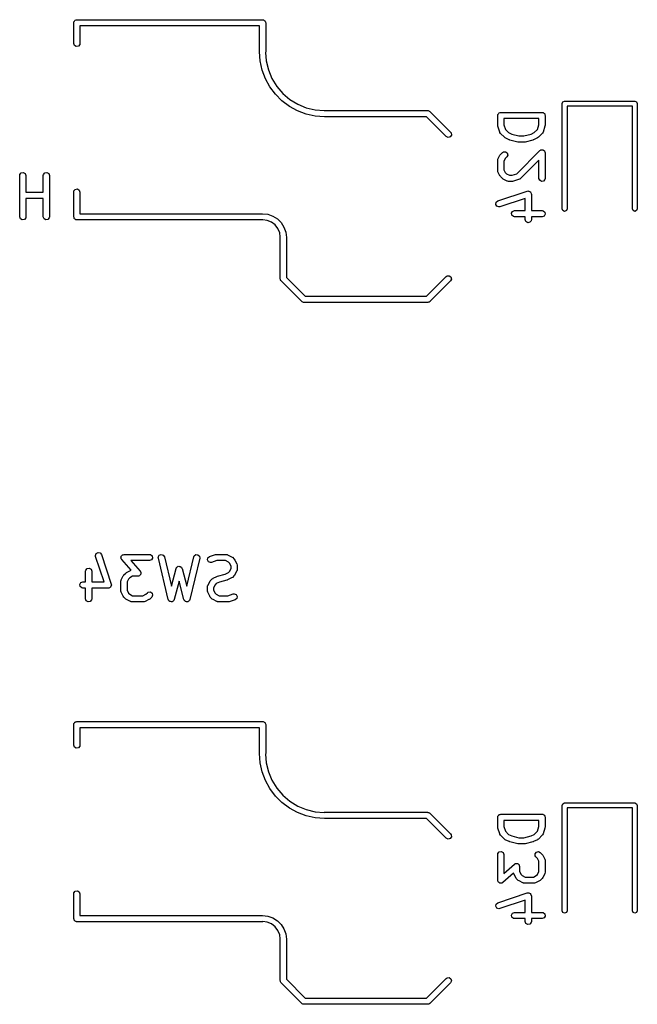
# Model space of a CAD drawing. Extents: x 3.18 to 5.53, y -3.25 to -0.52.
# Tile 7 of 25: x 4.94 to 5.53, y -3.25 to -2.31. Entities that reach past the tile are written whole.
import ezdxf

# ---------------------------------------------------------------- set-up
doc = ezdxf.new("R2010")
doc.units = 0
doc.header["$MEASUREMENT"] = 0
doc.layers.add('BLACK', color=7, linetype='CONTINUOUS')

msp = doc.modelspace()

# ---------------------------------------------------------------- linework, layer by layer
at = {"layer": 'BLACK', "linetype": 'CONTINUOUS'}
for p, q in [((4.99212, -2.31791), (4.99219, -2.31753)), ((4.99212, -2.3376), (4.99212, -2.31791)), ((4.99217, -2.3174), (4.99223, -2.31729)), ((4.99219, -2.31753), (4.99217, -2.3174)), ((4.99223, -2.31729), (4.9923, -2.3169)), ((4.9923, -2.3169), (4.99279, -2.31631)), ((4.99279, -2.31631), (4.99318, -2.31565)), ((4.99318, -2.31565), (4.99343, -2.31556)), ((4.99343, -2.31556), (4.9936, -2.31536)), ((4.9936, -2.31536), (4.99436, -2.31522)), ((4.99436, -2.31522), (4.99508, -2.31496)), ((4.99508, -2.31496), (5.17224, -2.31496)), ((5.17224, -2.31496), (5.17263, -2.31503)), ((5.17263, -2.31503), (5.17275, -2.315)), ((5.17275, -2.315), (5.17287, -2.31507)), ((5.17287, -2.31507), (5.17325, -2.31514)), ((5.17325, -2.31514), (5.17384, -2.31563)), ((5.17384, -2.31563), (5.1745, -2.31601)), ((5.1745, -2.31601), (5.17459, -2.31626)), ((5.17459, -2.31626), (5.1748, -2.31644)), ((5.1748, -2.31644), (5.17493, -2.31719)), ((5.17493, -2.31719), (5.17519, -2.31791)), ((5.17519, -2.31791), (5.17519, -2.34547)), ((5.16929, -2.32087), (4.99803, -2.32087)), ((4.99803, -2.32087), (4.99803, -2.3376)), ((5.16929, -2.34547), (5.16929, -2.32087)), ((4.99281, -2.3395), (4.99212, -2.3376)), ((4.99803, -2.3376), (4.99785, -2.33861)), ((4.99456, -2.34051), (4.99281, -2.3395)), ((4.99655, -2.34015), (4.99456, -2.34051)), ((4.99785, -2.33861), (4.99655, -2.34015)), ((5.16992, -2.3543), (5.16929, -2.34547)), ((5.16929, -2.34547), (5.16929, -2.34547)), ((5.17519, -2.34547), (5.17507, -2.34615)), ((5.17507, -2.34615), (5.17571, -2.35427)), ((5.1718, -2.36294), (5.16992, -2.3543)), ((5.17571, -2.35427), (5.17777, -2.36286)), ((5.17489, -2.37123), (5.1718, -2.36294)), ((5.17777, -2.36286), (5.18115, -2.37102)), ((5.17913, -2.379), (5.17489, -2.37123)), ((5.18115, -2.37102), (5.18577, -2.37855)), ((5.18443, -2.38608), (5.17913, -2.379)), ((5.18577, -2.37855), (5.1915, -2.38526)), ((5.19069, -2.39233), (5.18443, -2.38608)), ((5.19777, -2.39764), (5.19069, -2.39233)), ((5.1915, -2.38526), (5.19822, -2.391)), ((5.19822, -2.391), (5.20575, -2.39561)), ((5.45794, -2.39501), (5.45863, -2.39334)), ((5.45863, -2.39334), (5.4603, -2.39265)), ((5.4603, -2.39265), (5.52723, -2.39265)), ((5.52723, -2.39265), (5.5289, -2.39334)), ((5.5289, -2.39334), (5.52959, -2.39501)), ((5.20554, -2.40188), (5.19777, -2.39764)), ((5.21383, -2.40497), (5.20554, -2.40188)), ((5.20575, -2.39561), (5.21391, -2.39899)), ((5.21391, -2.39899), (5.22249, -2.40105)), ((5.22249, -2.40105), (5.23087, -2.40171)), ((5.23087, -2.40171), (5.2313, -2.40157)), ((5.2313, -2.40157), (5.32972, -2.40157)), ((5.32972, -2.40157), (5.3299, -2.40161)), ((5.3299, -2.40161), (5.32998, -2.40158)), ((5.32998, -2.40158), (5.3301, -2.40164)), ((5.3301, -2.40164), (5.33073, -2.40175)), ((5.33073, -2.40175), (5.33123, -2.40217)), ((5.33123, -2.40217), (5.33181, -2.40244)), ((5.33181, -2.40244), (5.35149, -2.42212)), ((5.39772, -2.40391), (5.39789, -2.4037)), ((5.39789, -2.4037), (5.39865, -2.40357)), ((5.39865, -2.40357), (5.39937, -2.40331)), ((5.39937, -2.40331), (5.43874, -2.40331)), ((5.43874, -2.40331), (5.43912, -2.40338)), ((5.43912, -2.40338), (5.43925, -2.40335)), ((5.43925, -2.40335), (5.43937, -2.40342)), ((5.43937, -2.40342), (5.43975, -2.40349)), ((5.43975, -2.40349), (5.44034, -2.40398)), ((5.45794, -2.49541), (5.45794, -2.39501)), ((5.52487, -2.39737), (5.46266, -2.39737)), ((5.46266, -2.39737), (5.46266, -2.49541)), ((5.52487, -2.49541), (5.52487, -2.39737)), ((5.52959, -2.39501), (5.52959, -2.49541)), ((5.22247, -2.40685), (5.21383, -2.40497)), ((5.2313, -2.40748), (5.22247, -2.40685)), ((5.3285, -2.40748), (5.2313, -2.40748)), ((5.34732, -2.4263), (5.3285, -2.40748)), ((5.39642, -2.40626), (5.39648, -2.40588)), ((5.39642, -2.41563), (5.39642, -2.40626)), ((5.39646, -2.40575), (5.39653, -2.40563)), ((5.39648, -2.40588), (5.39646, -2.40575)), ((5.39653, -2.40563), (5.39659, -2.40525)), ((5.39659, -2.40525), (5.39709, -2.40466)), ((5.39709, -2.40466), (5.39747, -2.404)), ((5.39747, -2.404), (5.39772, -2.40391)), ((5.40232, -2.40921), (5.40232, -2.41516)), ((5.43579, -2.40921), (5.40232, -2.40921)), ((5.43579, -2.41516), (5.43579, -2.40921)), ((5.44034, -2.40398), (5.441, -2.40436)), ((5.441, -2.40436), (5.44109, -2.40461)), ((5.44109, -2.40461), (5.4413, -2.40478)), ((5.4413, -2.40478), (5.44143, -2.40554)), ((5.44143, -2.40554), (5.44169, -2.40626)), ((5.44169, -2.40626), (5.44169, -2.41563)), ((5.35149, -2.42212), (5.35208, -2.42296)), ((5.39644, -2.41569), (5.39642, -2.41563)), ((5.39657, -2.41657), (5.39644, -2.41569)), ((5.39844, -2.42219), (5.39657, -2.41657)), ((5.39855, -2.42233), (5.39844, -2.42219)), ((5.39857, -2.42251), (5.39855, -2.42233)), ((5.39916, -2.42335), (5.39857, -2.42251)), ((5.40232, -2.41516), (5.40382, -2.41966)), ((5.40382, -2.41966), (5.40674, -2.42258)), ((5.43137, -2.42258), (5.43428, -2.41966)), ((5.43428, -2.41966), (5.43579, -2.41516)), ((5.43967, -2.42219), (5.43918, -2.42309)), ((5.44154, -2.41657), (5.43967, -2.42219)), ((5.44169, -2.41563), (5.44154, -2.4165)), ((5.44154, -2.4165), (5.44154, -2.41657)), ((5.34915, -2.42715), (5.34732, -2.4263)), ((5.3511, -2.42663), (5.34915, -2.42715)), ((5.35226, -2.42498), (5.3511, -2.42663)), ((5.35208, -2.42296), (5.35226, -2.42498)), ((5.40291, -2.4271), (5.39916, -2.42335)), ((5.40296, -2.42712), (5.40291, -2.4271)), ((5.40367, -2.42765), (5.40296, -2.42712)), ((5.40742, -2.42952), (5.40367, -2.42765)), ((5.40674, -2.42258), (5.40977, -2.4241)), ((5.40756, -2.42954), (5.40742, -2.42952)), ((5.40803, -2.42975), (5.40756, -2.42954)), ((5.41553, -2.43162), (5.40803, -2.42975)), ((5.40977, -2.4241), (5.41661, -2.4258)), ((5.41566, -2.43161), (5.41553, -2.43162)), ((5.41624, -2.43171), (5.41566, -2.43161)), ((5.42187, -2.43171), (5.41624, -2.43171)), ((5.41661, -2.4258), (5.4215, -2.4258)), ((5.4215, -2.4258), (5.42834, -2.4241)), ((5.42199, -2.43166), (5.42187, -2.43171)), ((5.42258, -2.43162), (5.42199, -2.43166)), ((5.43008, -2.42975), (5.42258, -2.43162)), ((5.42834, -2.4241), (5.43137, -2.42258)), ((5.4302, -2.42967), (5.43008, -2.42975)), ((5.43069, -2.42952), (5.4302, -2.42967)), ((5.43444, -2.42765), (5.43069, -2.42952)), ((5.43448, -2.4276), (5.43444, -2.42765)), ((5.4352, -2.4271), (5.43448, -2.4276)), ((5.43895, -2.42335), (5.4352, -2.4271)), ((5.43903, -2.42319), (5.43895, -2.42335)), ((5.43918, -2.42309), (5.43903, -2.42319)), ((5.40103, -2.44167), (5.40187, -2.44108)), ((5.40187, -2.44108), (5.40388, -2.4409)), ((5.40388, -2.4409), (5.40554, -2.44206)), ((5.41465, -2.4618), (5.43665, -2.43979)), ((5.43665, -2.43979), (5.43718, -2.43942)), ((5.43718, -2.43942), (5.43726, -2.43932)), ((5.43726, -2.43932), (5.43734, -2.43931)), ((5.43734, -2.43931), (5.43749, -2.4392)), ((5.43749, -2.4392), (5.43838, -2.43913)), ((5.43838, -2.43913), (5.43925, -2.43897)), ((5.43925, -2.43897), (5.43937, -2.43904)), ((5.43937, -2.43904), (5.4395, -2.43903)), ((5.4395, -2.43903), (5.44023, -2.43954)), ((5.44023, -2.43954), (5.441, -2.43998)), ((5.441, -2.43998), (5.44105, -2.44011)), ((5.44105, -2.44011), (5.44116, -2.44019)), ((5.44116, -2.44019), (5.44139, -2.44105)), ((5.44139, -2.44105), (5.44169, -2.44188)), ((5.39642, -2.44938), (5.39659, -2.44837)), ((5.39642, -2.45875), (5.39642, -2.44938)), ((5.39659, -2.44837), (5.39671, -2.44823)), ((5.39671, -2.44823), (5.39673, -2.44806)), ((5.39673, -2.44806), (5.3986, -2.44431)), ((5.3986, -2.44431), (5.39913, -2.4436)), ((5.39913, -2.4436), (5.39916, -2.44354)), ((5.39916, -2.44354), (5.40103, -2.44167)), ((5.40367, -2.44738), (5.40232, -2.45008)), ((5.40232, -2.45008), (5.40232, -2.45806)), ((5.40521, -2.44584), (5.40367, -2.44738)), ((5.40606, -2.44401), (5.40521, -2.44584)), ((5.40554, -2.44206), (5.40606, -2.44401)), ((5.43579, -2.44901), (5.41833, -2.46647)), ((5.43579, -2.46625), (5.43579, -2.44901)), ((5.44169, -2.44188), (5.44169, -2.46625)), ((5.39648, -2.45892), (5.39642, -2.45875)), ((5.39644, -2.45909), (5.39648, -2.45892)), ((5.39673, -2.46007), (5.39644, -2.45909)), ((5.3986, -2.46382), (5.39673, -2.46007)), ((5.40232, -2.45806), (5.40367, -2.46075)), ((4.94057, -2.46368), (4.94075, -2.46267)), ((4.94057, -2.50305), (4.94057, -2.46368)), ((4.94075, -2.46267), (4.94204, -2.46112)), ((4.94204, -2.46112), (4.94403, -2.46077)), ((4.94403, -2.46077), (4.94578, -2.46178)), ((4.94578, -2.46178), (4.94647, -2.46368)), ((4.94647, -2.46368), (4.94647, -2.47947)), ((4.96306, -2.46368), (4.96324, -2.46267)), ((4.96306, -2.47947), (4.96306, -2.46368)), ((4.96324, -2.46267), (4.96454, -2.46112)), ((4.96454, -2.46112), (4.96653, -2.46077)), ((4.96653, -2.46077), (4.96828, -2.46178)), ((4.96828, -2.46178), (4.96897, -2.46368)), ((4.96897, -2.46368), (4.96897, -2.50305)), ((5.39865, -2.46387), (5.3986, -2.46382)), ((5.39916, -2.46459), (5.39865, -2.46387)), ((5.40103, -2.46647), (5.39916, -2.46459)), ((5.40109, -2.46649), (5.40103, -2.46647)), ((5.4018, -2.46702), (5.40109, -2.46649)), ((5.40555, -2.46889), (5.4018, -2.46702)), ((5.40367, -2.46075), (5.40487, -2.46195)), ((5.40487, -2.46195), (5.40757, -2.4633)), ((5.40572, -2.46891), (5.40555, -2.46889)), ((5.40586, -2.46903), (5.40572, -2.46891)), ((5.40687, -2.46921), (5.40586, -2.46903)), ((5.41062, -2.46921), (5.40687, -2.46921)), ((5.40757, -2.4633), (5.41014, -2.4633)), ((5.41014, -2.4633), (5.41465, -2.4618)), ((5.41068, -2.46918), (5.41062, -2.46921)), ((5.41155, -2.46905), (5.41068, -2.46918)), ((5.41718, -2.46718), (5.41155, -2.46905)), ((5.41731, -2.46707), (5.41718, -2.46718)), ((5.41749, -2.46705), (5.41731, -2.46707)), ((5.41833, -2.46647), (5.41749, -2.46705)), ((5.43648, -2.46815), (5.43579, -2.46625)), ((5.43823, -2.46916), (5.43648, -2.46815)), ((5.44022, -2.46881), (5.43823, -2.46916)), ((5.44151, -2.46726), (5.44022, -2.46881)), ((5.44169, -2.46625), (5.44151, -2.46726)), ((4.99212, -2.47933), (4.9923, -2.47832)), ((4.9923, -2.47832), (4.9936, -2.47677)), ((4.9936, -2.47677), (4.99559, -2.47642)), ((4.99559, -2.47642), (4.99734, -2.47743)), ((4.99734, -2.47743), (4.99803, -2.47933)), ((5.39656, -2.48782), (5.42468, -2.47845)), ((5.42468, -2.47845), (5.4257, -2.4783)), ((5.4257, -2.4783), (5.42591, -2.47838)), ((5.42591, -2.47838), (5.42613, -2.47834)), ((5.42613, -2.47834), (5.42683, -2.47875)), ((5.42683, -2.47875), (5.42758, -2.47904)), ((4.94647, -2.47947), (4.96306, -2.47947)), ((4.96306, -2.48538), (4.94647, -2.48538)), ((4.94647, -2.48538), (4.94647, -2.50305)), ((4.96306, -2.50305), (4.96306, -2.48538)), ((4.99212, -2.50295), (4.99212, -2.47933)), ((4.99803, -2.47933), (4.99803, -2.5)), ((5.39498, -2.48908), (5.39656, -2.48782)), ((5.42266, -2.48535), (5.39843, -2.49343)), ((5.42266, -2.49705), (5.42266, -2.48535)), ((5.42758, -2.47904), (5.42768, -2.47924)), ((5.42768, -2.47924), (5.42788, -2.47935)), ((5.42788, -2.47935), (5.42815, -2.48011)), ((5.42815, -2.48011), (5.42854, -2.48082)), ((5.42854, -2.48082), (5.42849, -2.48104)), ((5.42849, -2.48104), (5.42857, -2.48125)), ((5.42857, -2.48125), (5.42857, -2.49705)), ((5.39457, -2.49106), (5.39498, -2.48908)), ((5.39554, -2.49283), (5.39457, -2.49106)), ((5.39741, -2.49358), (5.39554, -2.49283)), ((5.39843, -2.49343), (5.39741, -2.49358)), ((5.41059, -2.49774), (5.41249, -2.49705)), ((5.41249, -2.49705), (5.42266, -2.49705)), ((5.42857, -2.49705), (5.43874, -2.49705)), ((5.43874, -2.49705), (5.43975, -2.49722)), ((5.43975, -2.49722), (5.4413, -2.49852)), ((5.45863, -2.49708), (5.45794, -2.49541)), ((5.4603, -2.49777), (5.45863, -2.49708)), ((5.46197, -2.49708), (5.4603, -2.49777)), ((5.46266, -2.49541), (5.46197, -2.49708)), ((5.52556, -2.49708), (5.52487, -2.49541)), ((5.52723, -2.49777), (5.52556, -2.49708)), ((5.5289, -2.49708), (5.52723, -2.49777)), ((5.52959, -2.49541), (5.5289, -2.49708)), ((4.94126, -2.50494), (4.94057, -2.50305)), ((4.94301, -2.50595), (4.94126, -2.50494)), ((4.945, -2.5056), (4.94301, -2.50595)), ((4.9463, -2.50406), (4.945, -2.5056)), ((4.94647, -2.50305), (4.9463, -2.50406)), ((4.96376, -2.50494), (4.96306, -2.50305)), ((4.9655, -2.50595), (4.96376, -2.50494)), ((4.96749, -2.5056), (4.9655, -2.50595)), ((4.96879, -2.50406), (4.96749, -2.5056)), ((4.96897, -2.50305), (4.96879, -2.50406)), ((4.99239, -2.50367), (4.99212, -2.50295)), ((4.99252, -2.50443), (4.99239, -2.50367)), ((4.99272, -2.5046), (4.99252, -2.50443)), ((4.99281, -2.50485), (4.99272, -2.5046)), ((4.99348, -2.50523), (4.99281, -2.50485)), ((4.99407, -2.50573), (4.99348, -2.50523)), ((4.99445, -2.50579), (4.99407, -2.50573)), ((4.99456, -2.50586), (4.99445, -2.50579)), ((4.99469, -2.50584), (4.99456, -2.50586)), ((4.99508, -2.5059), (4.99469, -2.50584)), ((5.17224, -2.5059), (4.99508, -2.5059)), ((4.99803, -2.5), (5.17224, -2.5)), ((5.17224, -2.5), (5.17224, -2.5)), ((5.17224, -2.5), (5.17224, -2.5)), ((5.17224, -2.5), (5.17728, -2.50057)), ((5.17256, -2.5058), (5.17224, -2.5059)), ((5.17224, -2.5059), (5.17224, -2.5059)), ((5.17661, -2.50634), (5.17256, -2.5058)), ((5.18068, -2.50802), (5.17661, -2.50634)), ((5.17728, -2.50057), (5.18206, -2.50224)), ((5.18206, -2.50224), (5.18636, -2.50494)), ((5.18636, -2.50494), (5.18994, -2.50852)), ((5.40958, -2.49949), (5.41059, -2.49774)), ((5.40994, -2.50148), (5.40958, -2.49949)), ((5.41148, -2.50277), (5.40994, -2.50148)), ((5.41249, -2.50295), (5.41148, -2.50277)), ((5.42266, -2.50295), (5.41249, -2.50295)), ((5.42266, -2.50562), (5.42266, -2.50295)), ((5.42335, -2.50752), (5.42266, -2.50562)), ((5.42839, -2.50663), (5.42709, -2.50818)), ((5.42857, -2.50562), (5.42839, -2.50663)), ((5.43874, -2.50295), (5.42857, -2.50295)), ((5.42857, -2.50295), (5.42857, -2.50562)), ((5.44064, -2.50226), (5.43874, -2.50295)), ((5.44165, -2.50051), (5.44064, -2.50226)), ((5.4413, -2.49852), (5.44165, -2.50051)), ((5.18417, -2.5107), (5.18068, -2.50802)), ((5.18686, -2.5142), (5.18417, -2.5107)), ((5.18854, -2.51827), (5.18686, -2.5142)), ((5.18994, -2.50852), (5.19264, -2.51281)), ((5.19264, -2.51281), (5.19431, -2.5176)), ((5.4251, -2.50853), (5.42335, -2.50752)), ((5.42709, -2.50818), (5.4251, -2.50853)), ((5.18906, -2.52217), (5.18854, -2.51827)), ((5.18897, -2.52264), (5.18906, -2.52217)), ((5.18897, -2.56201), (5.18897, -2.52264)), ((5.19431, -2.5176), (5.19488, -2.52263)), ((5.19488, -2.52263), (5.19488, -2.52264)), ((5.19488, -2.52264), (5.19488, -2.52264)), ((5.19488, -2.52264), (5.19488, -2.52264)), ((5.19488, -2.52264), (5.19488, -2.56078)), ((5.18919, -2.56261), (5.18897, -2.56201)), ((5.18925, -2.56325), (5.18919, -2.56261)), ((5.18962, -2.56378), (5.18925, -2.56325)), ((5.19488, -2.56078), (5.21283, -2.57874)), ((5.3285, -2.57874), (5.34732, -2.55992)), ((5.34732, -2.55992), (5.34816, -2.55933)), ((5.34816, -2.55933), (5.35017, -2.55915)), ((5.35017, -2.55915), (5.35183, -2.56031)), ((5.35235, -2.56226), (5.35149, -2.56409)), ((5.35183, -2.56031), (5.35235, -2.56226)), ((5.18966, -2.5639), (5.18962, -2.56378)), ((5.18973, -2.56394), (5.18966, -2.5639)), ((5.18984, -2.56409), (5.18973, -2.56394)), ((5.20952, -2.58378), (5.18984, -2.56409)), ((5.35149, -2.56409), (5.33181, -2.58378)), ((5.21283, -2.57874), (5.3285, -2.57874)), ((5.21011, -2.58405), (5.20952, -2.58378)), ((5.2106, -2.58447), (5.21011, -2.58405)), ((5.21124, -2.58458), (5.2106, -2.58447)), ((5.21135, -2.58463), (5.21124, -2.58458)), ((5.21143, -2.58461), (5.21135, -2.58463)), ((5.21161, -2.58464), (5.21143, -2.58461)), ((5.32972, -2.58464), (5.21161, -2.58464)), ((5.33033, -2.58442), (5.32972, -2.58464)), ((5.33097, -2.58437), (5.33033, -2.58442)), ((5.3315, -2.584), (5.33097, -2.58437)), ((5.33162, -2.58395), (5.3315, -2.584)), ((5.33166, -2.58388), (5.33162, -2.58395)), ((5.33181, -2.58378), (5.33166, -2.58388)), ((5.01275, -2.82589), (5.01349, -2.82401)), ((5.0129, -2.82691), (5.01275, -2.82589)), ((5.01349, -2.82401), (5.01527, -2.82305)), ((5.01527, -2.82305), (5.01724, -2.82346)), ((5.01724, -2.82346), (5.0185, -2.82504)), ((5.0185, -2.82504), (5.02787, -2.85316)), ((5.03728, -2.8269), (5.03777, -2.82628)), ((5.03777, -2.82628), (5.03817, -2.82559)), ((5.03817, -2.82559), (5.03839, -2.82551)), ((5.03839, -2.82551), (5.03854, -2.82532)), ((5.03854, -2.82532), (5.03932, -2.82517)), ((5.03932, -2.82517), (5.04007, -2.8249)), ((5.04007, -2.8249), (5.06444, -2.8249)), ((5.06444, -2.8249), (5.06545, -2.82507)), ((5.06545, -2.82507), (5.067, -2.82637)), ((5.07276, -2.82751), (5.07366, -2.8257)), ((5.07366, -2.8257), (5.07552, -2.8249)), ((5.07552, -2.8249), (5.07745, -2.82548)), ((5.07745, -2.82548), (5.07856, -2.82716)), ((5.10656, -2.82716), (5.10697, -2.82622)), ((5.10697, -2.82622), (5.10859, -2.82502)), ((5.10859, -2.82502), (5.11061, -2.82514)), ((5.11061, -2.82514), (5.11208, -2.82653)), ((5.12163, -2.82692), (5.12725, -2.82505)), ((5.12725, -2.82505), (5.12812, -2.82492)), ((5.12812, -2.82492), (5.12818, -2.8249)), ((5.12818, -2.8249), (5.13756, -2.8249)), ((5.13756, -2.8249), (5.13857, -2.82507)), ((5.13857, -2.82507), (5.1387, -2.82519)), ((5.1387, -2.82519), (5.13888, -2.82521)), ((5.13888, -2.82521), (5.14263, -2.82708)), ((5.02098, -2.85114), (5.0129, -2.82691)), ((5.03716, -2.82734), (5.03728, -2.82713)), ((5.0373, -2.82812), (5.03716, -2.82734)), ((5.03728, -2.82713), (5.03728, -2.8269)), ((5.03732, -2.82892), (5.0373, -2.82812)), ((5.03749, -2.8292), (5.03732, -2.82892)), ((5.03751, -2.82932), (5.03749, -2.8292)), ((5.03762, -2.82941), (5.03751, -2.82932)), ((5.03785, -2.82979), (5.03762, -2.82941)), ((5.04681, -2.84004), (5.03785, -2.82979)), ((5.06444, -2.8308), (5.04658, -2.8308)), ((5.04658, -2.8308), (5.05542, -2.8409)), ((5.06634, -2.83011), (5.06444, -2.8308)), ((5.06735, -2.82836), (5.06634, -2.83011)), ((5.067, -2.82637), (5.06735, -2.82836)), ((5.07282, -2.82853), (5.07276, -2.82751)), ((5.08219, -2.8679), (5.07282, -2.82853)), ((5.07856, -2.82716), (5.08523, -2.85515)), ((5.0999, -2.85515), (5.10656, -2.82716)), ((5.11231, -2.82853), (5.10294, -2.8679)), ((5.11208, -2.82653), (5.11231, -2.82853)), ((5.11964, -2.83016), (5.12004, -2.82818)), ((5.1206, -2.83193), (5.11964, -2.83016)), ((5.12004, -2.82818), (5.12163, -2.82692)), ((5.12248, -2.83267), (5.1206, -2.83193)), ((5.12349, -2.83252), (5.12248, -2.83267)), ((5.12866, -2.8308), (5.12349, -2.83252)), ((5.13686, -2.8308), (5.12866, -2.8308)), ((5.13956, -2.83215), (5.13686, -2.8308)), ((5.14076, -2.83335), (5.13956, -2.83215)), ((5.1421, -2.83604), (5.14076, -2.83335)), ((5.14263, -2.82708), (5.14334, -2.82761)), ((5.14334, -2.82761), (5.1434, -2.82764)), ((5.1434, -2.82764), (5.14527, -2.82951)), ((5.14527, -2.82951), (5.14578, -2.83023)), ((5.14578, -2.83023), (5.14582, -2.83028)), ((5.14582, -2.83028), (5.1477, -2.83403)), ((5.1477, -2.83403), (5.14799, -2.83501)), ((5.14799, -2.83501), (5.14795, -2.83518)), ((5.14795, -2.83518), (5.14801, -2.83535)), ((5.14801, -2.83535), (5.14801, -2.8391)), ((5.00337, -2.84097), (5.00355, -2.83996)), ((5.00337, -2.85114), (5.00337, -2.84097)), ((5.00355, -2.83996), (5.00485, -2.83841)), ((5.00485, -2.83841), (5.00684, -2.83806)), ((5.00684, -2.83806), (5.00859, -2.83907)), ((5.00859, -2.83907), (5.00928, -2.84097)), ((5.00928, -2.84097), (5.00928, -2.85114)), ((5.0393, -2.84528), (5.03983, -2.84457)), ((5.03983, -2.84457), (5.03986, -2.84451)), ((5.03986, -2.84451), (5.04173, -2.84263)), ((5.04173, -2.84263), (5.04246, -2.84213)), ((5.04246, -2.84213), (5.0425, -2.84208)), ((5.0425, -2.84208), (5.04625, -2.84021)), ((5.04625, -2.84021), (5.04681, -2.84004)), ((5.05549, -2.84442), (5.05509, -2.84511)), ((5.05542, -2.8409), (5.05565, -2.84128)), ((5.05599, -2.8438), (5.05549, -2.84442)), ((5.05565, -2.84128), (5.05575, -2.84137)), ((5.05575, -2.84137), (5.05577, -2.84149)), ((5.05577, -2.84149), (5.05595, -2.84178)), ((5.05595, -2.84178), (5.05596, -2.84258)), ((5.05596, -2.84258), (5.0561, -2.84336)), ((5.0561, -2.84336), (5.05598, -2.84356)), ((5.05598, -2.84356), (5.05599, -2.8438)), ((5.08523, -2.85515), (5.08971, -2.83834)), ((5.08971, -2.83834), (5.09014, -2.83741)), ((5.09014, -2.83741), (5.09036, -2.83725)), ((5.09036, -2.83725), (5.09048, -2.83701)), ((5.09048, -2.83701), (5.09117, -2.83668)), ((5.09117, -2.83668), (5.0918, -2.83625)), ((5.0918, -2.83625), (5.09207, -2.83627)), ((5.09207, -2.83627), (5.09231, -2.83615)), ((5.09231, -2.83615), (5.09305, -2.83635)), ((5.09305, -2.83635), (5.09381, -2.83642)), ((5.09381, -2.83642), (5.094, -2.83661)), ((5.094, -2.83661), (5.09426, -2.83668)), ((5.09426, -2.83668), (5.0947, -2.83731)), ((5.0947, -2.83731), (5.09524, -2.83785)), ((5.09524, -2.83785), (5.09526, -2.83811)), ((5.09526, -2.83811), (5.09542, -2.83834)), ((5.09542, -2.83834), (5.0999, -2.85515)), ((5.12934, -2.84561), (5.13653, -2.84381)), ((5.13653, -2.84381), (5.13956, -2.84229)), ((5.13956, -2.84229), (5.14076, -2.8411)), ((5.14076, -2.8411), (5.1421, -2.8384)), ((5.1421, -2.8384), (5.1421, -2.83604)), ((5.14527, -2.84493), (5.1434, -2.84681)), ((5.1453, -2.84488), (5.14527, -2.84493)), ((5.14582, -2.84417), (5.1453, -2.84488)), ((5.1477, -2.84042), (5.14582, -2.84417)), ((5.14772, -2.84024), (5.1477, -2.84042)), ((5.14783, -2.84011), (5.14772, -2.84024)), ((5.14801, -2.8391), (5.14783, -2.84011)), ((4.99779, -2.85358), (4.9988, -2.85183)), ((4.99814, -2.85557), (4.99779, -2.85358)), ((4.9988, -2.85183), (5.0007, -2.85114)), ((5.0007, -2.85114), (5.00337, -2.85114)), ((5.00928, -2.85114), (5.02098, -2.85114)), ((5.02787, -2.85316), (5.02802, -2.85418)), ((5.02802, -2.85418), (5.02794, -2.85439)), ((5.02794, -2.85439), (5.02798, -2.85461)), ((5.03712, -2.85035), (5.0373, -2.84934)), ((5.03712, -2.85972), (5.03712, -2.85035)), ((5.0373, -2.84934), (5.03741, -2.8492)), ((5.03741, -2.8492), (5.03743, -2.84902)), ((5.03743, -2.84902), (5.0393, -2.84528)), ((5.04437, -2.84835), (5.04302, -2.85104)), ((5.04302, -2.85104), (5.04302, -2.85902)), ((5.04557, -2.84715), (5.04437, -2.84835)), ((5.04827, -2.8458), (5.04557, -2.84715)), ((5.05319, -2.8458), (5.04827, -2.8458)), ((5.05394, -2.84553), (5.05319, -2.8458)), ((5.05472, -2.84537), (5.05394, -2.84553)), ((5.05487, -2.84519), (5.05472, -2.84537)), ((5.05509, -2.84511), (5.05487, -2.84519)), ((5.09256, -2.85056), (5.08792, -2.86798)), ((5.09721, -2.86798), (5.09256, -2.85056)), ((5.11992, -2.85465), (5.12179, -2.8509)), ((5.12179, -2.8509), (5.12232, -2.85019)), ((5.12232, -2.85019), (5.12235, -2.85013)), ((5.12235, -2.85013), (5.12422, -2.84826)), ((5.12422, -2.84826), (5.12495, -2.84775)), ((5.12495, -2.84775), (5.12499, -2.8477)), ((5.12499, -2.8477), (5.12874, -2.84583)), ((5.12686, -2.85397), (5.12551, -2.85667)), ((5.12806, -2.85277), (5.12686, -2.85397)), ((5.13109, -2.85126), (5.12806, -2.85277)), ((5.12874, -2.84583), (5.12923, -2.84568)), ((5.12923, -2.84568), (5.12934, -2.84561)), ((5.13827, -2.84946), (5.13109, -2.85126)), ((5.13839, -2.84938), (5.13827, -2.84946)), ((5.13888, -2.84924), (5.13839, -2.84938)), ((5.14263, -2.84736), (5.13888, -2.84924)), ((5.14267, -2.84732), (5.14263, -2.84736)), ((5.1434, -2.84681), (5.14267, -2.84732)), ((4.99969, -2.85687), (4.99814, -2.85557)), ((5.0007, -2.85705), (4.99969, -2.85687)), ((5.00337, -2.85705), (5.0007, -2.85705)), ((5.00337, -2.86722), (5.00337, -2.85705)), ((5.02507, -2.85705), (5.00928, -2.85705)), ((5.00928, -2.85705), (5.00928, -2.86722)), ((5.02528, -2.85697), (5.02507, -2.85705)), ((5.02551, -2.85702), (5.02528, -2.85697)), ((5.02621, -2.85663), (5.02551, -2.85702)), ((5.02697, -2.85636), (5.02621, -2.85663)), ((5.02708, -2.85616), (5.02697, -2.85636)), ((5.02728, -2.85605), (5.02708, -2.85616)), ((5.02758, -2.85531), (5.02728, -2.85605)), ((5.02798, -2.85461), (5.02758, -2.85531)), ((5.03718, -2.85989), (5.03712, -2.85972)), ((5.03714, -2.86006), (5.03718, -2.85989)), ((5.03743, -2.86104), (5.03714, -2.86006)), ((5.0393, -2.86479), (5.03743, -2.86104)), ((5.04302, -2.85902), (5.04437, -2.86172)), ((5.04437, -2.86172), (5.04557, -2.86292)), ((5.04557, -2.86292), (5.04827, -2.86427)), ((5.05812, -2.86427), (5.06082, -2.86292)), ((5.06082, -2.86292), (5.06235, -2.86138)), ((5.06235, -2.86138), (5.06319, -2.86079)), ((5.06319, -2.86079), (5.06521, -2.86062)), ((5.06521, -2.86062), (5.06686, -2.86178)), ((5.06738, -2.86373), (5.06653, -2.86556)), ((5.06686, -2.86178), (5.06738, -2.86373)), ((5.11961, -2.85597), (5.11979, -2.85496)), ((5.11961, -2.85972), (5.11961, -2.85597)), ((5.11967, -2.85989), (5.11961, -2.85972)), ((5.11963, -2.86006), (5.11967, -2.85989)), ((5.11992, -2.86104), (5.11963, -2.86006)), ((5.11979, -2.85496), (5.1199, -2.85482)), ((5.1199, -2.85482), (5.11992, -2.85465)), ((5.12179, -2.86479), (5.11992, -2.86104)), ((5.12551, -2.85667), (5.12551, -2.85902)), ((5.12551, -2.85902), (5.12686, -2.86172)), ((5.12686, -2.86172), (5.12806, -2.86292)), ((5.12806, -2.86292), (5.13076, -2.86427)), ((5.13895, -2.86427), (5.14412, -2.86254)), ((5.14412, -2.86254), (5.14514, -2.86239)), ((5.14514, -2.86239), (5.14702, -2.86313)), ((5.14702, -2.86313), (5.14798, -2.86491)), ((5.00406, -2.86912), (5.00337, -2.86722)), ((5.00581, -2.87013), (5.00406, -2.86912)), ((5.0078, -2.86978), (5.00581, -2.87013)), ((5.0091, -2.86823), (5.0078, -2.86978)), ((5.00928, -2.86722), (5.0091, -2.86823)), ((5.03935, -2.86483), (5.0393, -2.86479)), ((5.03986, -2.86556), (5.03935, -2.86483)), ((5.04173, -2.86743), (5.03986, -2.86556)), ((5.04179, -2.86746), (5.04173, -2.86743)), ((5.0425, -2.86798), (5.04179, -2.86746)), ((5.04625, -2.86986), (5.0425, -2.86798)), ((5.04642, -2.86988), (5.04625, -2.86986)), ((5.04656, -2.86999), (5.04642, -2.86988)), ((5.04757, -2.87017), (5.04656, -2.86999)), ((5.05882, -2.87017), (5.04757, -2.87017)), ((5.04827, -2.86427), (5.05812, -2.86427)), ((5.05898, -2.87011), (5.05882, -2.87017)), ((5.05916, -2.87015), (5.05898, -2.87011)), ((5.06014, -2.86986), (5.05916, -2.87015)), ((5.06389, -2.86798), (5.06014, -2.86986)), ((5.06393, -2.86794), (5.06389, -2.86798)), ((5.06466, -2.86743), (5.06393, -2.86794)), ((5.06653, -2.86556), (5.06466, -2.86743)), ((5.08236, -2.86816), (5.08219, -2.8679)), ((5.08239, -2.86847), (5.08236, -2.86816)), ((5.0829, -2.86898), (5.08239, -2.86847)), ((5.0833, -2.86959), (5.0829, -2.86898)), ((5.0836, -2.86968), (5.0833, -2.86959)), ((5.08382, -2.8699), (5.0836, -2.86968)), ((5.08454, -2.86996), (5.08382, -2.8699)), ((5.08524, -2.87017), (5.08454, -2.86996)), ((5.08552, -2.87004), (5.08524, -2.87017)), ((5.08583, -2.87007), (5.08552, -2.87004)), ((5.08643, -2.86965), (5.08583, -2.87007)), ((5.08709, -2.86936), (5.08643, -2.86965)), ((5.08723, -2.86909), (5.08709, -2.86936)), ((5.08749, -2.86891), (5.08723, -2.86909)), ((5.08792, -2.86798), (5.08749, -2.86891)), ((5.09739, -2.86823), (5.09721, -2.86798)), ((5.09742, -2.86854), (5.09739, -2.86823)), ((5.09795, -2.86904), (5.09742, -2.86854)), ((5.09837, -2.86964), (5.09795, -2.86904)), ((5.09867, -2.86972), (5.09837, -2.86964)), ((5.09889, -2.86993), (5.09867, -2.86972)), ((5.09962, -2.86997), (5.09889, -2.86993)), ((5.10032, -2.87016), (5.09962, -2.86997)), ((5.1006, -2.87003), (5.10032, -2.87016)), ((5.10091, -2.87005), (5.1006, -2.87003)), ((5.10149, -2.86961), (5.10091, -2.87005)), ((5.10215, -2.86931), (5.10149, -2.86961)), ((5.10228, -2.86903), (5.10215, -2.86931)), ((5.10253, -2.86884), (5.10228, -2.86903)), ((5.10294, -2.8679), (5.10253, -2.86884)), ((5.12184, -2.86483), (5.12179, -2.86479)), ((5.12235, -2.86556), (5.12184, -2.86483)), ((5.12422, -2.86743), (5.12235, -2.86556)), ((5.12428, -2.86746), (5.12422, -2.86743)), ((5.12499, -2.86798), (5.12428, -2.86746)), ((5.12874, -2.86986), (5.12499, -2.86798)), ((5.12891, -2.86988), (5.12874, -2.86986)), ((5.12905, -2.86999), (5.12891, -2.86988)), ((5.13006, -2.87017), (5.12905, -2.86999)), ((5.13943, -2.87017), (5.13006, -2.87017)), ((5.13076, -2.86427), (5.13895, -2.86427)), ((5.13949, -2.87015), (5.13943, -2.87017)), ((5.14037, -2.87002), (5.13949, -2.87015)), ((5.14599, -2.86814), (5.14037, -2.87002)), ((5.14757, -2.86689), (5.14599, -2.86814)), ((5.14798, -2.86491), (5.14757, -2.86689)), ((4.9923, -2.98619), (4.99279, -2.98561)), ((4.99279, -2.98561), (4.99318, -2.98494)), ((4.99318, -2.98494), (4.99343, -2.98485)), ((4.99343, -2.98485), (4.9936, -2.98465)), ((4.9936, -2.98465), (4.99436, -2.98451)), ((4.99436, -2.98451), (4.99508, -2.98425)), ((4.99508, -2.98425), (5.17224, -2.98425)), ((5.17224, -2.98425), (5.17263, -2.98432)), ((5.17263, -2.98432), (5.17275, -2.9843)), ((5.17275, -2.9843), (5.17287, -2.98436)), ((5.17287, -2.98436), (5.17325, -2.98443)), ((5.17325, -2.98443), (5.17384, -2.98492)), ((5.17384, -2.98492), (5.1745, -2.98531)), ((5.1745, -2.98531), (5.17459, -2.98556)), ((5.17459, -2.98556), (5.1748, -2.98573)), ((5.1748, -2.98573), (5.17493, -2.98648)), ((4.99212, -2.9872), (4.99219, -2.98682)), ((4.99212, -3.00689), (4.99212, -2.9872)), ((4.99217, -2.98669), (4.99223, -2.98658)), ((4.99219, -2.98682), (4.99217, -2.98669)), ((4.99223, -2.98658), (4.9923, -2.98619)), ((5.16929, -2.99016), (4.99803, -2.99016)), ((4.99803, -2.99016), (4.99803, -3.00689)), ((5.16929, -3.01476), (5.16929, -2.99016)), ((5.17493, -2.98648), (5.17519, -2.9872)), ((5.17519, -2.9872), (5.17519, -3.01476)), ((4.99281, -3.00879), (4.99212, -3.00689)), ((4.99456, -3.0098), (4.99281, -3.00879)), ((4.99655, -3.00945), (4.99456, -3.0098)), ((4.99785, -3.0079), (4.99655, -3.00945)), ((4.99803, -3.00689), (4.99785, -3.0079)), ((5.16992, -3.02359), (5.16929, -3.01476)), ((5.16929, -3.01476), (5.16929, -3.01476)), ((5.17519, -3.01476), (5.17507, -3.01544)), ((5.17507, -3.01544), (5.17571, -3.02357)), ((5.1718, -3.03223), (5.16992, -3.02359)), ((5.17489, -3.04052), (5.1718, -3.03223)), ((5.17571, -3.02357), (5.17777, -3.03215)), ((5.17777, -3.03215), (5.18115, -3.04031)), ((5.17913, -3.04829), (5.17489, -3.04052)), ((5.18115, -3.04031), (5.18577, -3.04784)), ((5.18443, -3.05537), (5.17913, -3.04829)), ((5.18577, -3.04784), (5.1915, -3.05456)), ((5.19069, -3.06163), (5.18443, -3.05537)), ((5.1915, -3.05456), (5.19822, -3.06029)), ((5.19822, -3.06029), (5.20575, -3.0649)), ((5.19777, -3.06693), (5.19069, -3.06163)), ((5.20554, -3.07117), (5.19777, -3.06693)), ((5.20575, -3.0649), (5.21391, -3.06828)), ((5.21391, -3.06828), (5.22249, -3.07035)), ((5.22249, -3.07035), (5.23087, -3.071)), ((5.45794, -3.0643), (5.45863, -3.06263)), ((5.45794, -3.1647), (5.45794, -3.0643)), ((5.45863, -3.06263), (5.4603, -3.06194)), ((5.4603, -3.06194), (5.52723, -3.06194)), ((5.52487, -3.06667), (5.46266, -3.06667)), ((5.46266, -3.06667), (5.46266, -3.1647)), ((5.52487, -3.1647), (5.52487, -3.06667)), ((5.52723, -3.06194), (5.5289, -3.06263)), ((5.5289, -3.06263), (5.52959, -3.0643)), ((5.52959, -3.0643), (5.52959, -3.1647)), ((5.21383, -3.07426), (5.20554, -3.07117)), ((5.22247, -3.07614), (5.21383, -3.07426)), ((5.2313, -3.07677), (5.22247, -3.07614)), ((5.23087, -3.071), (5.2313, -3.07086)), ((5.2313, -3.07086), (5.32972, -3.07086)), ((5.3285, -3.07677), (5.2313, -3.07677)), ((5.34732, -3.09559), (5.3285, -3.07677)), ((5.32972, -3.07086), (5.3299, -3.0709)), ((5.3299, -3.0709), (5.32998, -3.07088)), ((5.32998, -3.07088), (5.3301, -3.07093)), ((5.3301, -3.07093), (5.33073, -3.07104)), ((5.33073, -3.07104), (5.33123, -3.07146)), ((5.33123, -3.07146), (5.33181, -3.07173)), ((5.33181, -3.07173), (5.35149, -3.09141)), ((5.39642, -3.07555), (5.39648, -3.07517)), ((5.39642, -3.08493), (5.39642, -3.07555)), ((5.39646, -3.07504), (5.39653, -3.07493)), ((5.39648, -3.07517), (5.39646, -3.07504)), ((5.39653, -3.07493), (5.39659, -3.07454)), ((5.39659, -3.07454), (5.39709, -3.07395)), ((5.39709, -3.07395), (5.39747, -3.07329)), ((5.39747, -3.07329), (5.39772, -3.0732)), ((5.39772, -3.0732), (5.39789, -3.07299)), ((5.39789, -3.07299), (5.39865, -3.07286)), ((5.39865, -3.07286), (5.39937, -3.0726)), ((5.39937, -3.0726), (5.43874, -3.0726)), ((5.40232, -3.0785), (5.40232, -3.08445)), ((5.43579, -3.0785), (5.40232, -3.0785)), ((5.43579, -3.08445), (5.43579, -3.0785)), ((5.43874, -3.0726), (5.43912, -3.07267)), ((5.43912, -3.07267), (5.43925, -3.07264)), ((5.43925, -3.07264), (5.43937, -3.07271)), ((5.43937, -3.07271), (5.43975, -3.07278)), ((5.43975, -3.07278), (5.44034, -3.07327)), ((5.44034, -3.07327), (5.441, -3.07365)), ((5.441, -3.07365), (5.44109, -3.0739)), ((5.44109, -3.0739), (5.4413, -3.07408)), ((5.4413, -3.07408), (5.44143, -3.07483)), ((5.44143, -3.07483), (5.44169, -3.07555)), ((5.44169, -3.07555), (5.44169, -3.08493)), ((5.39644, -3.08499), (5.39642, -3.08493)), ((5.39657, -3.08586), (5.39644, -3.08499)), ((5.39844, -3.09148), (5.39657, -3.08586)), ((5.40232, -3.08445), (5.40382, -3.08895)), ((5.40382, -3.08895), (5.40674, -3.09187)), ((5.43137, -3.09187), (5.43428, -3.08895)), ((5.43428, -3.08895), (5.43579, -3.08445)), ((5.44154, -3.08586), (5.43967, -3.09148)), ((5.44169, -3.08493), (5.44154, -3.08579)), ((5.44154, -3.08579), (5.44154, -3.08586)), ((5.34915, -3.09644), (5.34732, -3.09559)), ((5.3511, -3.09592), (5.34915, -3.09644)), ((5.35226, -3.09427), (5.3511, -3.09592)), ((5.35149, -3.09141), (5.35208, -3.09225)), ((5.35208, -3.09225), (5.35226, -3.09427)), ((5.39855, -3.09162), (5.39844, -3.09148)), ((5.39857, -3.0918), (5.39855, -3.09162)), ((5.39916, -3.09264), (5.39857, -3.0918)), ((5.40291, -3.09639), (5.39916, -3.09264)), ((5.40296, -3.09641), (5.40291, -3.09639)), ((5.40367, -3.09694), (5.40296, -3.09641)), ((5.40742, -3.09882), (5.40367, -3.09694)), ((5.40674, -3.09187), (5.40977, -3.09339)), ((5.40977, -3.09339), (5.41661, -3.0951)), ((5.41661, -3.0951), (5.4215, -3.0951)), ((5.4215, -3.0951), (5.42834, -3.09339)), ((5.42834, -3.09339), (5.43137, -3.09187)), ((5.43444, -3.09694), (5.43069, -3.09882)), ((5.43448, -3.09689), (5.43444, -3.09694)), ((5.4352, -3.09639), (5.43448, -3.09689)), ((5.43895, -3.09264), (5.4352, -3.09639)), ((5.43903, -3.09248), (5.43895, -3.09264)), ((5.43918, -3.09239), (5.43903, -3.09248)), ((5.43967, -3.09148), (5.43918, -3.09239)), ((5.40756, -3.09883), (5.40742, -3.09882)), ((5.40803, -3.09904), (5.40756, -3.09883)), ((5.41553, -3.10091), (5.40803, -3.09904)), ((5.41566, -3.1009), (5.41553, -3.10091)), ((5.41624, -3.101), (5.41566, -3.1009)), ((5.42187, -3.101), (5.41624, -3.101)), ((5.42199, -3.10095), (5.42187, -3.101)), ((5.42258, -3.10091), (5.42199, -3.10095)), ((5.43008, -3.09904), (5.42258, -3.10091)), ((5.4302, -3.09896), (5.43008, -3.09904)), ((5.43069, -3.09882), (5.4302, -3.09896)), ((5.39642, -3.11117), (5.39659, -3.11016)), ((5.39642, -3.13554), (5.39642, -3.11117)), ((5.39659, -3.11016), (5.39789, -3.10861)), ((5.39789, -3.10861), (5.39988, -3.10826)), ((5.39988, -3.10826), (5.40163, -3.10927)), ((5.40163, -3.10927), (5.40232, -3.11117)), ((5.40232, -3.11117), (5.40232, -3.12904)), ((5.43214, -3.11041), (5.4333, -3.10875)), ((5.43231, -3.11242), (5.43214, -3.11041)), ((5.4329, -3.11326), (5.43231, -3.11242)), ((5.43444, -3.1148), (5.4329, -3.11326)), ((5.4333, -3.10875), (5.43525, -3.10823)), ((5.43579, -3.11749), (5.43444, -3.1148)), ((5.43525, -3.10823), (5.43708, -3.10908)), ((5.43708, -3.10908), (5.43895, -3.11096)), ((5.43895, -3.11096), (5.43946, -3.11168)), ((5.43946, -3.11168), (5.43951, -3.11173)), ((5.43951, -3.11173), (5.44138, -3.11548)), ((5.44138, -3.11548), (5.44167, -3.11646)), ((5.44167, -3.11646), (5.44163, -3.11663)), ((5.44163, -3.11663), (5.44169, -3.1168)), ((5.44169, -3.1168), (5.44169, -3.12804)), ((5.40232, -3.12904), (5.41242, -3.1202)), ((5.41242, -3.1202), (5.4128, -3.11997)), ((5.4128, -3.11997), (5.41289, -3.11986)), ((5.41289, -3.11986), (5.41301, -3.11984)), ((5.41301, -3.11984), (5.4133, -3.11967)), ((5.4133, -3.11967), (5.4141, -3.11965)), ((5.4141, -3.11965), (5.41488, -3.11951)), ((5.41488, -3.11951), (5.41508, -3.11963)), ((5.41508, -3.11963), (5.41532, -3.11963)), ((5.41532, -3.11963), (5.41594, -3.12012)), ((5.41594, -3.12012), (5.41663, -3.12052)), ((5.41663, -3.12052), (5.41671, -3.12074)), ((5.41671, -3.12074), (5.41689, -3.12089)), ((5.41689, -3.12089), (5.41705, -3.12167)), ((5.41705, -3.12167), (5.41732, -3.12242)), ((5.41732, -3.12242), (5.41732, -3.12735)), ((5.43579, -3.12735), (5.43579, -3.11749)), ((5.39669, -3.13629), (5.39642, -3.13554)), ((5.41156, -3.1288), (5.40131, -3.13777)), ((5.41173, -3.12937), (5.41156, -3.1288)), ((5.4136, -3.13312), (5.41173, -3.12937)), ((5.41365, -3.13316), (5.4136, -3.13312)), ((5.41415, -3.13388), (5.41365, -3.13316)), ((5.41603, -3.13576), (5.41415, -3.13388)), ((5.41609, -3.13578), (5.41603, -3.13576)), ((5.4168, -3.13631), (5.41609, -3.13578)), ((5.41732, -3.12735), (5.41867, -3.13005)), ((5.41867, -3.13005), (5.41987, -3.13124)), ((5.41987, -3.13124), (5.42256, -3.13259)), ((5.42256, -3.13259), (5.43054, -3.13259)), ((5.43054, -3.13259), (5.43324, -3.13124)), ((5.43324, -3.13124), (5.43444, -3.13005)), ((5.43444, -3.13005), (5.43579, -3.12735)), ((5.43708, -3.13576), (5.43635, -3.13626)), ((5.43895, -3.13388), (5.43708, -3.13576)), ((5.43898, -3.13382), (5.43895, -3.13388)), ((5.43951, -3.13312), (5.43898, -3.13382)), ((5.44138, -3.12937), (5.43951, -3.13312)), ((5.4414, -3.12919), (5.44138, -3.12937)), ((5.44151, -3.12905), (5.4414, -3.12919)), ((5.44169, -3.12804), (5.44151, -3.12905)), ((5.39684, -3.13707), (5.39669, -3.13629)), ((5.39703, -3.13722), (5.39684, -3.13707)), ((5.39711, -3.13744), (5.39703, -3.13722)), ((5.3978, -3.13784), (5.39711, -3.13744)), ((5.39842, -3.13834), (5.3978, -3.13784)), ((5.39865, -3.13833), (5.39842, -3.13834)), ((5.39886, -3.13845), (5.39865, -3.13833)), ((5.39964, -3.13831), (5.39886, -3.13845)), ((5.40044, -3.1383), (5.39964, -3.13831)), ((5.40073, -3.13812), (5.40044, -3.1383)), ((5.40085, -3.1381), (5.40073, -3.13812)), ((5.40093, -3.138), (5.40085, -3.1381)), ((5.40131, -3.13777), (5.40093, -3.138)), ((5.42055, -3.13819), (5.4168, -3.13631)), ((5.42072, -3.13821), (5.42055, -3.13819)), ((5.42086, -3.13832), (5.42072, -3.13821)), ((5.42187, -3.1385), (5.42086, -3.13832)), ((5.43124, -3.1385), (5.42187, -3.1385)), ((5.43141, -3.13844), (5.43124, -3.1385)), ((5.43158, -3.13848), (5.43141, -3.13844)), ((5.43256, -3.13819), (5.43158, -3.13848)), ((5.43631, -3.13631), (5.43256, -3.13819)), ((5.43635, -3.13626), (5.43631, -3.13631)), ((4.99212, -3.14862), (4.9923, -3.14761)), ((4.99212, -3.17224), (4.99212, -3.14862)), ((4.9923, -3.14761), (4.9936, -3.14606)), ((4.9936, -3.14606), (4.99559, -3.14571)), ((4.99559, -3.14571), (4.99734, -3.14672)), ((4.99734, -3.14672), (4.99803, -3.14862)), ((4.99803, -3.14862), (4.99803, -3.16929)), ((5.39656, -3.15711), (5.42468, -3.14774)), ((5.42266, -3.15464), (5.39843, -3.16272)), ((5.42266, -3.16634), (5.42266, -3.15464)), ((5.42468, -3.14774), (5.4257, -3.14759)), ((5.4257, -3.14759), (5.42591, -3.14767)), ((5.42591, -3.14767), (5.42613, -3.14763)), ((5.42613, -3.14763), (5.42683, -3.14804)), ((5.42683, -3.14804), (5.42758, -3.14833)), ((5.42758, -3.14833), (5.42768, -3.14853)), ((5.42768, -3.14853), (5.42788, -3.14864)), ((5.42788, -3.14864), (5.42815, -3.1494)), ((5.42815, -3.1494), (5.42854, -3.15011)), ((5.42854, -3.15011), (5.42849, -3.15033)), ((5.42849, -3.15033), (5.42857, -3.15054)), ((5.42857, -3.15054), (5.42857, -3.16634)), ((5.39457, -3.16035), (5.39498, -3.15837)), ((5.39554, -3.16213), (5.39457, -3.16035)), ((5.39498, -3.15837), (5.39656, -3.15711)), ((5.39741, -3.16287), (5.39554, -3.16213)), ((5.39843, -3.16272), (5.39741, -3.16287)), ((4.99239, -3.17296), (4.99212, -3.17224)), ((4.99252, -3.17372), (4.99239, -3.17296)), ((4.99272, -3.17389), (4.99252, -3.17372)), ((4.99803, -3.16929), (5.17224, -3.16929)), ((5.17224, -3.16929), (5.17224, -3.16929)), ((5.17224, -3.16929), (5.17224, -3.16929)), ((5.17224, -3.16929), (5.17728, -3.16986)), ((5.17728, -3.16986), (5.18206, -3.17153)), ((5.18206, -3.17153), (5.18636, -3.17423)), ((5.40958, -3.16878), (5.41059, -3.16703)), ((5.40994, -3.17077), (5.40958, -3.16878)), ((5.41148, -3.17206), (5.40994, -3.17077)), ((5.41059, -3.16703), (5.41249, -3.16634)), ((5.41249, -3.17224), (5.41148, -3.17206)), ((5.41249, -3.16634), (5.42266, -3.16634)), ((5.42266, -3.17224), (5.41249, -3.17224)), ((5.42266, -3.17491), (5.42266, -3.17224)), ((5.42857, -3.16634), (5.43874, -3.16634)), ((5.43874, -3.17224), (5.42857, -3.17224)), ((5.42857, -3.17224), (5.42857, -3.17491)), ((5.43874, -3.16634), (5.43975, -3.16652)), ((5.44064, -3.17155), (5.43874, -3.17224)), ((5.43975, -3.16652), (5.4413, -3.16781)), ((5.44165, -3.1698), (5.44064, -3.17155)), ((5.4413, -3.16781), (5.44165, -3.1698)), ((5.45863, -3.16637), (5.45794, -3.1647)), ((5.4603, -3.16706), (5.45863, -3.16637)), ((5.46197, -3.16637), (5.4603, -3.16706)), ((5.46266, -3.1647), (5.46197, -3.16637)), ((5.52556, -3.16637), (5.52487, -3.1647)), ((5.52723, -3.16706), (5.52556, -3.16637)), ((5.5289, -3.16637), (5.52723, -3.16706)), ((5.52959, -3.1647), (5.5289, -3.16637)), ((4.99281, -3.17414), (4.99272, -3.17389)), ((4.99348, -3.17452), (4.99281, -3.17414)), ((4.99407, -3.17502), (4.99348, -3.17452)), ((4.99445, -3.17509), (4.99407, -3.17502)), ((4.99456, -3.17515), (4.99445, -3.17509)), ((4.99469, -3.17513), (4.99456, -3.17515)), ((4.99508, -3.1752), (4.99469, -3.17513)), ((5.17224, -3.1752), (4.99508, -3.1752)), ((5.17256, -3.17509), (5.17224, -3.17519)), ((5.17224, -3.17519), (5.17224, -3.1752)), ((5.17661, -3.17563), (5.17256, -3.17509)), ((5.18068, -3.17731), (5.17661, -3.17563)), ((5.18417, -3.17999), (5.18068, -3.17731)), ((5.18686, -3.18349), (5.18417, -3.17999)), ((5.18636, -3.17423), (5.18994, -3.17781)), ((5.18994, -3.17781), (5.19264, -3.18211)), ((5.19264, -3.18211), (5.19431, -3.18689)), ((5.42335, -3.17681), (5.42266, -3.17491)), ((5.4251, -3.17782), (5.42335, -3.17681)), ((5.42709, -3.17747), (5.4251, -3.17782)), ((5.42839, -3.17592), (5.42709, -3.17747)), ((5.42857, -3.17491), (5.42839, -3.17592)), ((5.18854, -3.18756), (5.18686, -3.18349)), ((5.18906, -3.19146), (5.18854, -3.18756)), ((5.18897, -3.19193), (5.18906, -3.19146)), ((5.18897, -3.2313), (5.18897, -3.19193)), ((5.19431, -3.18689), (5.19488, -3.19193)), ((5.19488, -3.19193), (5.19488, -3.19193)), ((5.19488, -3.19193), (5.19488, -3.19193)), ((5.19488, -3.19193), (5.19488, -3.19193)), ((5.19488, -3.19193), (5.19488, -3.23007)), ((5.19488, -3.23007), (5.21283, -3.24803)), ((5.3285, -3.24803), (5.34732, -3.22921)), ((5.34732, -3.22921), (5.34816, -3.22862)), ((5.34816, -3.22862), (5.35017, -3.22845)), ((5.35017, -3.22845), (5.35183, -3.2296)), ((5.35183, -3.2296), (5.35235, -3.23156)), ((5.18919, -3.2319), (5.18897, -3.2313)), ((5.18925, -3.23255), (5.18919, -3.2319)), ((5.18962, -3.23307), (5.18925, -3.23255)), ((5.18966, -3.2332), (5.18962, -3.23307)), ((5.18973, -3.23324), (5.18966, -3.2332)), ((5.18984, -3.23339), (5.18973, -3.23324)), ((5.20952, -3.25307), (5.18984, -3.23339)), ((5.35149, -3.23339), (5.33181, -3.25307)), ((5.35235, -3.23156), (5.35149, -3.23339)), ((5.21283, -3.24803), (5.3285, -3.24803)), ((5.21011, -3.25334), (5.20952, -3.25307)), ((5.2106, -3.25376), (5.21011, -3.25334)), ((5.21124, -3.25387), (5.2106, -3.25376)), ((5.21135, -3.25392), (5.21124, -3.25387)), ((5.21143, -3.2539), (5.21135, -3.25392)), ((5.21161, -3.25394), (5.21143, -3.2539)), ((5.32972, -3.25394), (5.21161, -3.25394)), ((5.33033, -3.25372), (5.32972, -3.25394)), ((5.33097, -3.25366), (5.33033, -3.25372)), ((5.3315, -3.25329), (5.33097, -3.25366)), ((5.33162, -3.25324), (5.3315, -3.25329)), ((5.33166, -3.25318), (5.33162, -3.25324)), ((5.33181, -3.25307), (5.33166, -3.25318))]:
    msp.add_line(p, q, dxfattribs=at)

doc.saveas('drawing.dxf')
